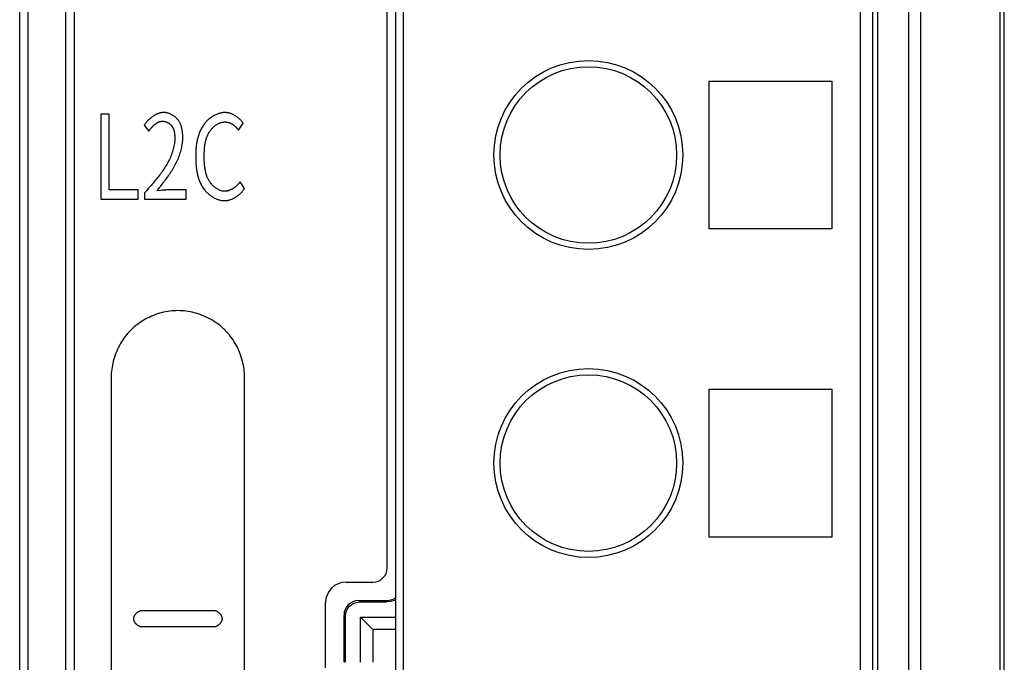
# Model space of a CAD drawing. Header units: millimetres. Extents: x -334 to 1371, y -859 to -284.
# Tile 24 of 42: x 711 to 735, y -441 to -425. Entities that reach past the tile are written whole.
import ezdxf

# ---------------------------------------------------------------- set-up
doc = ezdxf.new("R2010")
doc.units = ezdxf.units.MM
doc.header["$LTSCALE"] = 30.734
doc.layers.get('0').update_dxf_attribs({"linetype": 'CONTINUOUS'})
doc.layers.add('00_COMPONENTS', color=7, linetype='CONTINUOUS')

msp = doc.modelspace()

# ---------------------------------------------------------------- linework, layer by layer
at = {"color": 7, "linetype": 'Continuous'}
for p, q in [((710.833, -546.909), (710.833, -377.963)), ((711.033, -377.963), (711.033, -546.878)), ((734.715, -510.537), (734.715, -377.963)), ((734.813, -510.537), (734.813, -377.963)), ((711.961, -456.113), (711.961, -418.488)), ((712.161, -418.488), (712.161, -456.113)), ((712.811, -427.33), (712.811, -429.399)), ((713.015, -427.33), (712.811, -427.33)), ((713.015, -429.176), (713.015, -427.33)), ((716.162, -427.717), (716.272, -427.548)), ((713.866, -427.595), (713.982, -427.742)), ((716.311, -429.139), (716.2, -428.975)), ((713.715, -429.176), (713.015, -429.176)), ((713.715, -429.399), (713.715, -429.176)), ((713.92, -429.195), (713.875, -429.246)), ((713.966, -429.143), (713.92, -429.195)), ((714.264, -429.186), (714.177, -429.196)), ((714.884, -429.176), (714.44, -429.176)), ((714.884, -429.399), (714.884, -429.176)), ((712.811, -429.399), (713.715, -429.399)), ((713.875, -429.246), (713.875, -429.399)), ((713.875, -429.399), (714.884, -429.399)), ((713.061, -433.738), (713.061, -452.988)), ((716.311, -452.988), (716.311, -433.738)), ((713.811, -439.413), (715.561, -439.413)), ((715.561, -439.813), (713.811, -439.813))]:
    msp.add_line(p, q, dxfattribs=at)
for points in [[(714.339, -427.291), (714.327, -427.291), (714.315, -427.292), (714.303, -427.293), (714.29, -427.294), (714.278, -427.296), (714.266, -427.298), (714.254, -427.301), (714.243, -427.304), (714.231, -427.307), (714.219, -427.311), (714.207, -427.315), (714.196, -427.319), (714.184, -427.324), (714.173, -427.329), (714.161, -427.334), (714.15, -427.34), (714.139, -427.345), (714.128, -427.352), (714.116, -427.358), (714.106, -427.365), (714.095, -427.371), (714.084, -427.379), (714.073, -427.386), (714.063, -427.393), (714.052, -427.401), (714.042, -427.409), (714.032, -427.417), (714.022, -427.426), (714.012, -427.434), (714.002, -427.443), (713.993, -427.452), (713.983, -427.461), (713.974, -427.47), (713.964, -427.479), (713.955, -427.488), (713.946, -427.498), (713.938, -427.507), (713.929, -427.517), (713.921, -427.526), (713.912, -427.536), (713.904, -427.546), (713.896, -427.556), (713.888, -427.566), (713.881, -427.576), (713.873, -427.586), (713.866, -427.595)], [(714.805, -427.903), (714.805, -427.888), (714.805, -427.872), (714.804, -427.856), (714.804, -427.841), (714.803, -427.825), (714.802, -427.809), (714.8, -427.794), (714.799, -427.778), (714.797, -427.762), (714.795, -427.746), (714.793, -427.731), (714.79, -427.715), (714.787, -427.699), (714.784, -427.684), (714.78, -427.668), (714.776, -427.653), (714.772, -427.638), (714.767, -427.623), (714.762, -427.608), (714.757, -427.593), (714.751, -427.579), (714.745, -427.565), (714.738, -427.55), (714.731, -427.536), (714.724, -427.523), (714.716, -427.509), (714.707, -427.496), (714.699, -427.483), (714.689, -427.471), (714.68, -427.458), (714.67, -427.447), (714.66, -427.436), (714.649, -427.425), (714.638, -427.415), (714.627, -427.405), (714.616, -427.395), (714.604, -427.385), (714.591, -427.376), (714.579, -427.368), (714.566, -427.359), (714.553, -427.352), (714.54, -427.344), (714.526, -427.337), (714.512, -427.331), (714.498, -427.324), (714.484, -427.319), (714.47, -427.314), (714.456, -427.309), (714.441, -427.305), (714.427, -427.301), (714.412, -427.298), (714.398, -427.295), (714.383, -427.293), (714.368, -427.292), (714.354, -427.291), (714.339, -427.291)], [(715.832, -427.291), (715.811, -427.291), (715.79, -427.293), (715.77, -427.295), (715.749, -427.298), (715.728, -427.302), (715.708, -427.307), (715.687, -427.313), (715.667, -427.319), (715.647, -427.327), (715.627, -427.335), (715.608, -427.344), (715.588, -427.353), (715.569, -427.363), (715.55, -427.374), (715.532, -427.385), (715.513, -427.397), (715.495, -427.41), (715.478, -427.423), (715.46, -427.436), (715.443, -427.45), (715.427, -427.465), (715.411, -427.48), (715.395, -427.495), (715.38, -427.511), (715.365, -427.527), (715.351, -427.544), (715.337, -427.56), (715.323, -427.578), (715.307, -427.6), (715.291, -427.623), (715.277, -427.647), (715.263, -427.671), (715.249, -427.695), (715.237, -427.72), (715.226, -427.745), (715.215, -427.77), (715.205, -427.795), (715.195, -427.821), (715.187, -427.847), (715.179, -427.874), (715.171, -427.9), (715.164, -427.927), (715.158, -427.954), (715.153, -427.981), (715.148, -428.008), (715.143, -428.036), (715.139, -428.063), (715.135, -428.091), (715.132, -428.118), (715.13, -428.146), (715.127, -428.174), (715.125, -428.201), (715.124, -428.229), (715.122, -428.256), (715.122, -428.284), (715.121, -428.311), (715.121, -428.339), (715.12, -428.366)], [(716.272, -427.548), (716.265, -427.538), (716.257, -427.528), (716.25, -427.518), (716.242, -427.508), (716.234, -427.499), (716.226, -427.489), (716.217, -427.48), (716.209, -427.471), (716.2, -427.462), (716.191, -427.453), (716.181, -427.444), (716.172, -427.436), (716.162, -427.427), (716.153, -427.419), (716.142, -427.411), (716.132, -427.403), (716.122, -427.395), (716.112, -427.388), (716.101, -427.381), (716.09, -427.374), (716.079, -427.367), (716.068, -427.36), (716.057, -427.354), (716.046, -427.348), (716.035, -427.342), (716.023, -427.337), (716.012, -427.331), (716, -427.326), (715.988, -427.322), (715.976, -427.317), (715.965, -427.313), (715.953, -427.309), (715.941, -427.306), (715.929, -427.303), (715.917, -427.3), (715.905, -427.298), (715.893, -427.296), (715.88, -427.294), (715.868, -427.293), (715.856, -427.292), (715.844, -427.291), (715.832, -427.291)], [(713.982, -427.742), (713.987, -427.735), (713.992, -427.728), (713.997, -427.721), (714.002, -427.713), (714.007, -427.706), (714.012, -427.699), (714.018, -427.692), (714.023, -427.685), (714.029, -427.677), (714.034, -427.67), (714.04, -427.663), (714.046, -427.656), (714.052, -427.649), (714.058, -427.643), (714.065, -427.636), (714.071, -427.629), (714.078, -427.622), (714.084, -427.616), (714.091, -427.609), (714.097, -427.603), (714.104, -427.597), (714.111, -427.591), (714.118, -427.585), (714.125, -427.579), (714.132, -427.574), (714.14, -427.568), (714.147, -427.563), (714.154, -427.558), (714.162, -427.553), (714.169, -427.548), (714.177, -427.543), (714.184, -427.539), (714.192, -427.535), (714.2, -427.531), (714.208, -427.527), (714.216, -427.524), (714.224, -427.52), (714.232, -427.517), (714.24, -427.515), (714.248, -427.512), (714.256, -427.51), (714.264, -427.508), (714.273, -427.506), (714.281, -427.505), (714.29, -427.504), (714.298, -427.503), (714.306, -427.503), (714.315, -427.502)], [(714.315, -427.502), (714.324, -427.503), (714.334, -427.503), (714.343, -427.504), (714.352, -427.505), (714.362, -427.507), (714.371, -427.509), (714.38, -427.512), (714.389, -427.514), (714.398, -427.517), (714.407, -427.521), (714.416, -427.524), (714.425, -427.528), (714.434, -427.533), (714.442, -427.537), (714.451, -427.542), (714.459, -427.547), (714.467, -427.552), (714.475, -427.558), (714.483, -427.564), (714.491, -427.57), (714.498, -427.576), (714.505, -427.583), (714.512, -427.589), (714.519, -427.596), (714.525, -427.603), (714.532, -427.611), (714.537, -427.618), (714.543, -427.626), (714.549, -427.635), (714.555, -427.643), (714.56, -427.652), (714.564, -427.661), (714.569, -427.67), (714.573, -427.68), (714.577, -427.689), (714.581, -427.699), (714.584, -427.708), (714.587, -427.718), (714.59, -427.728), (714.593, -427.738), (714.595, -427.748), (714.597, -427.758), (714.599, -427.768), (714.601, -427.778), (714.603, -427.788), (714.604, -427.799), (714.605, -427.809), (714.606, -427.819), (714.607, -427.83), (714.608, -427.84), (714.609, -427.85), (714.609, -427.86), (714.61, -427.871), (714.61, -427.881), (714.61, -427.891), (714.61, -427.901), (714.61, -427.912)], [(715.329, -428.378), (715.329, -428.337), (715.329, -428.317), (715.329, -428.296), (715.329, -428.276), (715.33, -428.255), (715.331, -428.235), (715.332, -428.214), (715.333, -428.193), (715.334, -428.173), (715.336, -428.152), (715.338, -428.132), (715.34, -428.111), (715.343, -428.091), (715.346, -428.07), (715.349, -428.05), (715.353, -428.03), (715.357, -428.01), (715.361, -427.99), (715.366, -427.97), (715.372, -427.95), (715.378, -427.93), (715.384, -427.911), (715.391, -427.892), (715.398, -427.872), (715.406, -427.854), (715.415, -427.835), (715.424, -427.816), (715.434, -427.798), (715.444, -427.78), (715.455, -427.762), (715.467, -427.745), (715.476, -427.732), (715.486, -427.72), (715.495, -427.707), (715.505, -427.695), (715.516, -427.683), (715.527, -427.672), (715.538, -427.66), (715.549, -427.649), (715.561, -427.639), (715.572, -427.628), (715.585, -427.618), (715.597, -427.608), (715.61, -427.599), (715.622, -427.59), (715.635, -427.582), (715.649, -427.574), (715.662, -427.566), (715.676, -427.559), (715.69, -427.552), (715.703, -427.546), (715.718, -427.541), (715.732, -427.536), (715.746, -427.532), (715.761, -427.528), (715.775, -427.525), (715.79, -427.522), (715.804, -427.521), (715.819, -427.52), (715.834, -427.519)], [(715.834, -427.519), (715.843, -427.519), (715.852, -427.52), (715.861, -427.521), (715.87, -427.522), (715.878, -427.523), (715.887, -427.525), (715.896, -427.526), (715.905, -427.528), (715.914, -427.531), (715.922, -427.533), (715.931, -427.536), (715.94, -427.539), (715.948, -427.543), (715.957, -427.546), (715.965, -427.55), (715.973, -427.554), (715.982, -427.558), (715.99, -427.562), (715.998, -427.567), (716.006, -427.572), (716.014, -427.577), (716.022, -427.582), (716.03, -427.587), (716.038, -427.592), (716.045, -427.598), (716.053, -427.604), (716.06, -427.61), (716.068, -427.615), (716.075, -427.622), (716.082, -427.628), (716.089, -427.634), (716.096, -427.641), (716.103, -427.647), (716.109, -427.654), (716.116, -427.661), (716.122, -427.667), (716.128, -427.674), (716.134, -427.681), (716.14, -427.688), (716.146, -427.695), (716.152, -427.702), (716.157, -427.71), (716.162, -427.717)], [(714.61, -427.912), (714.61, -427.945), (714.608, -427.979), (714.605, -428.012), (714.601, -428.046), (714.596, -428.079), (714.59, -428.111), (714.583, -428.144), (714.575, -428.177), (714.566, -428.209), (714.557, -428.241), (714.546, -428.273), (714.534, -428.305), (714.522, -428.336), (714.509, -428.368), (714.495, -428.399), (714.48, -428.43), (714.465, -428.461), (714.449, -428.491), (714.432, -428.522), (714.415, -428.552), (714.397, -428.582), (714.379, -428.612), (714.36, -428.642), (714.34, -428.671), (714.321, -428.701), (714.3, -428.73), (714.28, -428.759), (714.259, -428.787), (714.237, -428.816), (714.216, -428.844), (714.194, -428.872), (714.172, -428.9), (714.149, -428.928), (714.127, -428.956), (714.104, -428.983), (714.081, -429.01), (714.058, -429.037), (714.035, -429.064), (714.012, -429.091), (713.989, -429.117), (713.966, -429.143)], [(714.177, -429.196), (714.199, -429.169), (714.221, -429.142), (714.242, -429.115), (714.264, -429.088), (714.286, -429.06), (714.307, -429.032), (714.329, -429.004), (714.35, -428.976), (714.372, -428.948), (714.393, -428.919), (714.414, -428.89), (714.434, -428.861), (714.455, -428.832), (714.475, -428.802), (714.495, -428.772), (714.514, -428.743), (714.533, -428.712), (714.552, -428.682), (714.57, -428.652), (714.588, -428.621), (714.605, -428.59), (714.622, -428.559), (714.638, -428.528), (714.654, -428.496), (714.669, -428.465), (714.683, -428.433), (714.697, -428.401), (714.71, -428.369), (714.722, -428.336), (714.734, -428.304), (714.745, -428.271), (714.755, -428.239), (714.764, -428.206), (714.772, -428.173), (714.78, -428.139), (714.786, -428.106), (714.792, -428.073), (714.797, -428.039), (714.8, -428.005), (714.803, -427.971), (714.805, -427.937), (714.805, -427.903)], [(715.12, -428.366), (715.121, -428.392), (715.121, -428.418), (715.121, -428.445), (715.122, -428.471), (715.123, -428.498), (715.125, -428.525), (715.126, -428.551), (715.128, -428.578), (715.131, -428.605), (715.134, -428.631), (715.137, -428.658), (715.141, -428.684), (715.145, -428.711), (715.149, -428.737), (715.154, -428.764), (715.16, -428.79), (715.166, -428.816), (715.173, -428.841), (715.18, -428.867), (715.188, -428.892), (715.196, -428.917), (715.205, -428.942), (715.215, -428.967), (715.226, -428.991), (715.237, -429.015), (715.249, -429.039), (715.262, -429.063), (715.275, -429.086), (715.289, -429.108), (715.304, -429.131), (715.32, -429.153), (715.333, -429.169), (715.347, -429.186), (715.361, -429.202), (715.375, -429.218), (715.39, -429.234), (715.406, -429.249), (715.422, -429.264), (715.438, -429.278), (715.454, -429.292), (715.471, -429.305), (715.489, -429.318), (715.506, -429.33), (715.524, -429.342), (715.543, -429.353), (715.561, -429.364), (715.58, -429.374), (715.599, -429.383), (715.618, -429.392), (715.638, -429.4), (715.657, -429.407), (715.677, -429.414), (715.697, -429.419), (715.717, -429.424), (715.737, -429.428), (715.758, -429.431), (715.778, -429.434), (715.798, -429.435), (715.819, -429.435)], [(715.827, -429.207), (715.813, -429.206), (715.798, -429.205), (715.783, -429.204), (715.769, -429.201), (715.754, -429.198), (715.74, -429.194), (715.725, -429.19), (715.711, -429.185), (715.697, -429.179), (715.683, -429.173), (715.67, -429.166), (715.656, -429.159), (715.643, -429.151), (715.63, -429.143), (715.617, -429.135), (715.604, -429.126), (715.591, -429.116), (715.579, -429.106), (715.567, -429.096), (715.555, -429.085), (715.544, -429.074), (715.533, -429.063), (715.522, -429.052), (715.511, -429.04), (715.501, -429.028), (715.491, -429.016), (715.481, -429.003), (715.472, -428.991), (715.463, -428.978), (715.451, -428.96), (715.44, -428.942), (715.43, -428.924), (715.42, -428.905), (715.411, -428.886), (715.403, -428.867), (715.395, -428.848), (715.388, -428.829), (715.381, -428.809), (715.375, -428.789), (715.369, -428.769), (715.364, -428.749), (715.359, -428.729), (715.355, -428.709), (715.351, -428.689), (715.347, -428.668), (715.344, -428.648), (715.342, -428.627), (715.339, -428.606), (715.337, -428.586), (715.335, -428.565), (715.334, -428.544), (715.332, -428.523), (715.331, -428.502), (715.33, -428.482), (715.33, -428.461), (715.329, -428.44), (715.329, -428.419), (715.329, -428.399), (715.329, -428.378)], [(716.2, -428.975), (716.194, -428.984), (716.188, -428.992), (716.181, -429), (716.175, -429.008), (716.169, -429.016), (716.162, -429.023), (716.155, -429.031), (716.148, -429.039), (716.141, -429.047), (716.134, -429.054), (716.126, -429.062), (716.119, -429.069), (716.111, -429.076), (716.103, -429.084), (716.095, -429.091), (716.087, -429.098), (716.079, -429.104), (716.071, -429.111), (716.062, -429.117), (716.054, -429.124), (716.045, -429.13), (716.036, -429.136), (716.028, -429.141), (716.019, -429.147), (716.01, -429.152), (716.001, -429.158), (715.992, -429.163), (715.982, -429.167), (715.973, -429.172), (715.964, -429.176), (715.954, -429.18), (715.945, -429.184), (715.935, -429.187), (715.926, -429.191), (715.916, -429.194), (715.906, -429.196), (715.897, -429.199), (715.887, -429.201), (715.877, -429.203), (715.867, -429.204), (715.857, -429.205), (715.847, -429.206), (715.837, -429.207), (715.827, -429.207)], [(714.44, -429.176), (714.425, -429.176), (714.41, -429.176), (714.396, -429.177), (714.381, -429.177), (714.367, -429.178), (714.352, -429.179), (714.337, -429.18), (714.323, -429.181), (714.308, -429.182), (714.294, -429.184), (714.264, -429.186)], [(715.819, -429.435), (715.832, -429.435), (715.846, -429.435), (715.859, -429.433), (715.872, -429.432), (715.886, -429.43), (715.899, -429.428), (715.912, -429.425), (715.925, -429.422), (715.939, -429.418), (715.952, -429.415), (715.965, -429.41), (715.978, -429.406), (715.991, -429.401), (716.004, -429.396), (716.016, -429.39), (716.029, -429.384), (716.042, -429.378), (716.054, -429.372), (716.066, -429.365), (716.079, -429.358), (716.091, -429.351), (716.103, -429.343), (716.115, -429.335), (716.126, -429.327), (716.138, -429.319), (716.149, -429.31), (716.16, -429.302), (716.171, -429.293), (716.182, -429.284), (716.193, -429.274), (716.203, -429.265), (716.214, -429.255), (716.224, -429.245), (716.233, -429.235), (716.243, -429.225), (716.252, -429.215), (716.262, -429.204), (716.271, -429.194), (716.279, -429.183), (716.288, -429.172), (716.296, -429.161), (716.304, -429.15), (716.311, -429.139)], [(714.686, -432.113), (714.636, -432.114), (714.586, -432.116), (714.536, -432.121), (714.486, -432.126), (714.437, -432.134), (714.387, -432.143), (714.337, -432.153), (714.288, -432.165), (714.239, -432.178), (714.19, -432.194), (714.141, -432.21), (714.093, -432.228), (714.046, -432.248), (713.999, -432.268), (713.953, -432.291), (713.907, -432.315), (713.863, -432.34), (713.818, -432.366), (713.775, -432.394), (713.733, -432.423), (713.692, -432.454), (713.651, -432.486), (713.612, -432.519), (713.574, -432.553), (713.537, -432.589), (713.501, -432.626), (713.467, -432.664), (713.434, -432.703), (713.402, -432.744), (713.371, -432.785), (713.342, -432.827), (713.314, -432.87), (713.288, -432.915), (713.263, -432.959), (713.239, -433.005), (713.217, -433.051), (713.196, -433.098), (713.176, -433.145), (713.158, -433.193), (713.142, -433.242), (713.127, -433.291), (713.113, -433.34), (713.101, -433.389), (713.091, -433.439), (713.082, -433.489), (713.074, -433.538), (713.069, -433.588), (713.064, -433.638), (713.062, -433.688), (713.061, -433.738)], [(716.311, -433.738), (716.31, -433.688), (716.308, -433.638), (716.304, -433.588), (716.298, -433.538), (716.291, -433.489), (716.282, -433.439), (716.271, -433.389), (716.259, -433.34), (716.246, -433.291), (716.231, -433.242), (716.214, -433.193), (716.196, -433.145), (716.177, -433.098), (716.156, -433.051), (716.134, -433.005), (716.11, -432.959), (716.085, -432.915), (716.058, -432.87), (716.03, -432.827), (716.001, -432.785), (715.97, -432.744), (715.939, -432.703), (715.905, -432.664), (715.871, -432.626), (715.835, -432.589), (715.798, -432.553), (715.76, -432.519), (715.721, -432.486), (715.681, -432.454), (715.639, -432.423), (715.597, -432.394), (715.554, -432.366), (715.51, -432.34), (715.465, -432.315), (715.419, -432.291), (715.373, -432.268), (715.326, -432.248), (715.279, -432.228), (715.231, -432.21), (715.183, -432.194), (715.134, -432.178), (715.085, -432.165), (715.035, -432.153), (714.986, -432.143), (714.936, -432.134), (714.886, -432.126), (714.836, -432.121), (714.786, -432.116), (714.736, -432.114), (714.686, -432.113)], [(713.611, -439.613), (713.611, -439.608), (713.612, -439.603), (713.612, -439.597), (713.613, -439.592), (713.614, -439.587), (713.615, -439.581), (713.616, -439.576), (713.618, -439.571), (713.619, -439.566), (713.621, -439.56), (713.623, -439.555), (713.626, -439.55), (713.628, -439.545), (713.63, -439.54), (713.633, -439.534), (713.636, -439.529), (713.639, -439.524), (713.642, -439.519), (713.645, -439.514), (713.649, -439.51), (713.652, -439.505), (713.656, -439.5), (713.66, -439.496), (713.664, -439.491), (713.668, -439.486), (713.672, -439.482), (713.676, -439.478), (713.68, -439.474), (713.685, -439.47), (713.689, -439.466), (713.694, -439.462), (713.698, -439.458), (713.703, -439.454), (713.708, -439.451), (713.713, -439.447), (713.717, -439.444), (713.722, -439.441), (713.727, -439.438), (713.732, -439.435), (713.738, -439.432), (713.743, -439.43), (713.748, -439.428), (713.753, -439.425), (713.758, -439.423), (713.764, -439.421), (713.769, -439.42), (713.774, -439.418), (713.779, -439.417), (713.785, -439.416), (713.79, -439.415), (713.795, -439.414), (713.801, -439.414), (713.806, -439.413), (713.811, -439.413)], [(715.561, -439.413), (715.566, -439.413), (715.572, -439.414), (715.577, -439.414), (715.582, -439.415), (715.588, -439.416), (715.593, -439.417), (715.598, -439.418), (715.603, -439.42), (715.609, -439.421), (715.614, -439.423), (715.619, -439.425), (715.624, -439.428), (715.63, -439.43), (715.635, -439.432), (715.64, -439.435), (715.645, -439.438), (715.65, -439.441), (715.655, -439.444), (715.66, -439.447), (715.665, -439.451), (715.669, -439.454), (715.674, -439.458), (715.679, -439.462), (715.683, -439.466), (715.688, -439.47), (715.692, -439.474), (715.697, -439.478), (715.701, -439.482), (715.705, -439.486), (715.709, -439.491), (715.713, -439.496), (715.716, -439.5), (715.72, -439.505), (715.724, -439.51), (715.727, -439.514), (715.73, -439.519), (715.733, -439.524), (715.736, -439.529), (715.739, -439.534), (715.742, -439.54), (715.744, -439.545), (715.747, -439.55), (715.749, -439.555), (715.751, -439.56), (715.753, -439.566), (715.755, -439.571), (715.756, -439.576), (715.757, -439.581), (715.759, -439.587), (715.759, -439.592), (715.76, -439.597), (715.761, -439.603), (715.761, -439.608), (715.761, -439.613)], [(713.811, -439.813), (713.806, -439.813), (713.801, -439.813), (713.795, -439.812), (713.79, -439.811), (713.785, -439.811), (713.779, -439.809), (713.774, -439.808), (713.769, -439.807), (713.764, -439.805), (713.758, -439.803), (713.753, -439.801), (713.748, -439.799), (713.743, -439.796), (713.738, -439.794), (713.732, -439.791), (713.727, -439.788), (713.722, -439.785), (713.717, -439.782), (713.713, -439.779), (713.708, -439.776), (713.703, -439.772), (713.698, -439.768), (713.694, -439.765), (713.689, -439.761), (713.685, -439.757), (713.68, -439.753), (713.676, -439.749), (713.672, -439.744), (713.668, -439.74), (713.664, -439.735), (713.66, -439.731), (713.656, -439.726), (713.652, -439.721), (713.649, -439.717), (713.645, -439.712), (713.642, -439.707), (713.639, -439.702), (713.636, -439.697), (713.633, -439.692), (713.63, -439.687), (713.628, -439.682), (713.626, -439.676), (713.623, -439.671), (713.621, -439.666), (713.619, -439.661), (713.618, -439.655), (713.616, -439.65), (713.615, -439.645), (713.614, -439.64), (713.613, -439.634), (713.612, -439.629), (713.612, -439.624), (713.611, -439.618), (713.611, -439.613)], [(715.761, -439.613), (715.761, -439.618), (715.761, -439.624), (715.76, -439.629), (715.759, -439.634), (715.759, -439.64), (715.757, -439.645), (715.756, -439.65), (715.755, -439.655), (715.753, -439.661), (715.751, -439.666), (715.749, -439.671), (715.747, -439.676), (715.744, -439.682), (715.742, -439.687), (715.739, -439.692), (715.736, -439.697), (715.733, -439.702), (715.73, -439.707), (715.727, -439.712), (715.724, -439.717), (715.72, -439.721), (715.716, -439.726), (715.713, -439.731), (715.709, -439.735), (715.705, -439.74), (715.701, -439.744), (715.697, -439.749), (715.692, -439.753), (715.688, -439.757), (715.683, -439.761), (715.679, -439.765), (715.674, -439.768), (715.669, -439.772), (715.665, -439.776), (715.66, -439.779), (715.655, -439.782), (715.65, -439.785), (715.645, -439.788), (715.64, -439.791), (715.635, -439.794), (715.63, -439.796), (715.624, -439.799), (715.619, -439.801), (715.614, -439.803), (715.609, -439.805), (715.603, -439.807), (715.598, -439.808), (715.593, -439.809), (715.588, -439.811), (715.582, -439.811), (715.577, -439.812), (715.572, -439.813), (715.566, -439.813), (715.561, -439.813)]]:
    msp.add_lwpolyline(points, dxfattribs=at)
at = {"layer": '00_COMPONENTS', "color": 7, "linetype": 'Continuous'}
for p, q in [((720.183, -484.324), (720.183, -417.324)), ((731.733, -484.324), (731.733, -417.324)), ((732.483, -417.324), (732.483, -484.324)), ((719.983, -417.524), (719.983, -484.124)), ((731.313, -484.124), (731.313, -417.524)), ((731.613, -484.024), (731.613, -417.624)), ((732.783, -484.024), (732.783, -417.624)), ((719.783, -438.373), (719.783, -418.823)), ((727.613, -426.524), (727.613, -430.124)), ((727.613, -426.524), (730.613, -426.524)), ((730.613, -426.524), (730.613, -430.124)), ((730.613, -430.124), (727.613, -430.124)), ((727.613, -434.024), (727.613, -437.624)), ((727.613, -434.024), (730.613, -434.024)), ((730.613, -434.024), (730.613, -437.624)), ((730.613, -437.624), (727.613, -437.624)), ((718.783, -438.723), (719.433, -438.723)), ((718.283, -440.809), (718.283, -439.223)), ((719.083, -439.173), (719.116, -439.206)), ((719.083, -439.173), (719.734, -439.173)), ((719.116, -439.206), (719.767, -439.206)), ((719.767, -439.206), (719.734, -439.173)), ((718.733, -440.674), (718.733, -439.523)), ((718.733, -439.523), (718.767, -439.556)), ((718.767, -440.674), (718.767, -439.556)), ((719.133, -440.674), (719.133, -439.574)), ((719.133, -439.574), (719.983, -439.574)), ((719.433, -439.874), (719.433, -440.674)), ((719.983, -439.874), (719.433, -439.874))]:
    msp.add_line(p, q, dxfattribs=at)
for points in [[(718.867, -439.31), (718.941, -439.253), (719.026, -439.218), (719.116, -439.206)], [(719.983, -439.155), (719.958, -439.168), (719.864, -439.197), (719.767, -439.206)], [(718.767, -439.556), (718.778, -439.468), (718.811, -439.384), (718.867, -439.31)], [(719.133, -439.574), (719.139, -439.581), (719.157, -439.598)], [(719.157, -439.598), (719.315, -439.756), (719.372, -439.812), (719.433, -439.874)]]:
    msp.add_lwpolyline(points, dxfattribs=at)
for centre, radius in [((724.683, -428.324), 2.3), ((724.683, -428.324), 2.15), ((724.683, -435.824), 2.3), ((724.683, -435.824), 2.15)]:
    msp.add_circle(centre, radius, dxfattribs=at)
for centre, radius, start, end in [((719.433, -438.373), 0.35, 270, 0), ((718.783, -439.223), 0.5, 90, 180)]:
    msp.add_arc(centre, radius, start, end, dxfattribs=at)
for centre, major_axis, end_param in [((719.083, -439.523), (-0.248, 0.248), 0.784843), ((719.733, -438.673), (0.354, -0.354), -0.259458)]:
    msp.add_ellipse(centre, major_axis=major_axis, ratio=0.998891, start_param=-0.784843, end_param=end_param, dxfattribs=at)

doc.saveas('drawing.dxf')
